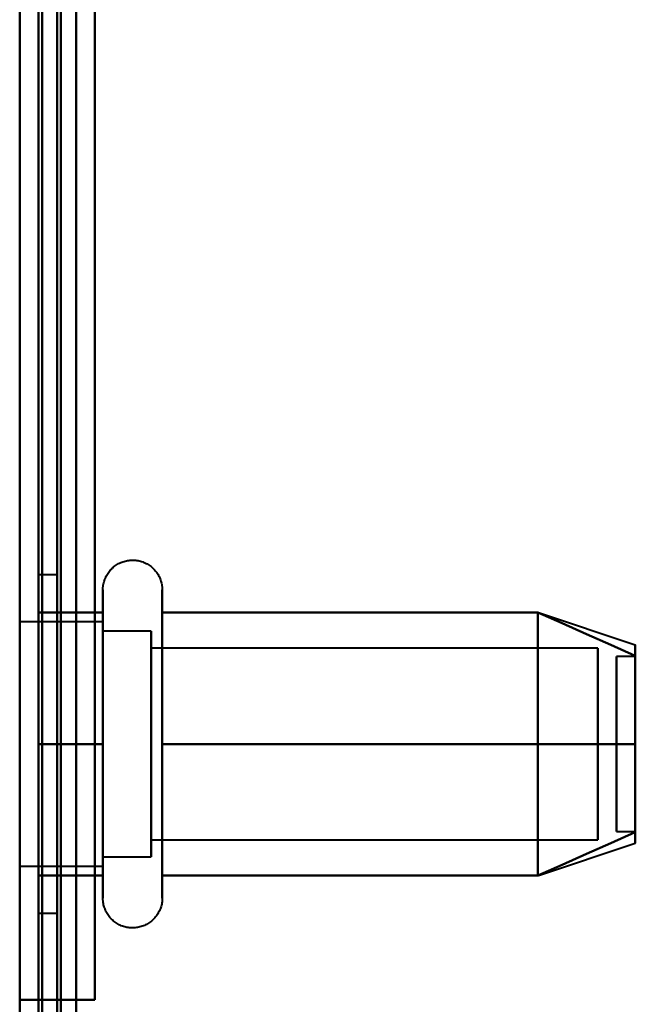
# Model space of a CAD drawing. Header units: millimetres. Extents: x -1087 to 1688, y -120 to 1171.
# Tile 13 of 90: x -690 to -674, y 258 to 284. Entities that reach past the tile are written whole.
import ezdxf

# ---------------------------------------------------------------- set-up
doc = ezdxf.new("R2010")
doc.units = ezdxf.units.MM
doc.layers.add('A-GENM', color=13, linetype='Continuous', lineweight=40)
doc.layers.add('G-IMPT', color=8, linetype='Continuous', lineweight=40)

# ---------------------------------------------------------------- blocks, each defined once
blk = doc.blocks.new('Souche connecteur circulaire R23 - Souche connecteur circulaire R23-769066-Arrière')
at = {"layer": 'A-GENM'}
blk.add_line((-690, 185.5), (-690, 363), dxfattribs=at)
blk = doc.blocks.new('NEXA 1500 CALQUES_dwg-769064-Arrière')
at = {"layer": 'G-IMPT'}
for p, q in [((-689.5, 1097.272), (-689.5, 129.472)), ((-690, 1062.772), (-690, 128.972)), ((-689.5, 184.872), (-689.5, 363.372)), ((-689.5, 363.372), (-689.5, 184.872)), ((-689, 269.372), (-689.5, 269.372)), ((-689.5, 260.372), (-689.5, 269.372)), ((-689.5, 260.372), (-689.5, 269.372)), ((-689.5, 269.372), (-689.5, 264.872)), ((-689, 264.872), (-689, 269.372)), ((-689, 269.372), (-689, 264.872)), ((-687.785, 264.872), (-687.785, 268.972)), ((-687.785, 264.872), (-687.785, 268.972)), ((-687.785, 261.322), (-687.785, 268.972)), ((-686.204, 268.972), (-686.204, 264.872)), ((-686.204, 268.972), (-686.204, 264.872)), ((-686.204, 268.972), (-686.204, 261.322)), ((-687.785, 262.822), (-687.785, 268.423)), ((-686.204, 268.423), (-686.204, 262.822)), ((-676.189, 268.367), (-673.611, 267.508)), ((-676.189, 268.367), (-673.611, 267.508)), ((-687.785, 268.122), (-690, 268.122)), ((-687.785, 268.122), (-690, 268.122)), ((-687.785, 262.058), (-687.785, 268.122)), ((-687.785, 268.122), (-687.785, 263.247)), ((-687.785, 268.122), (-687.785, 261.622)), ((-687.785, 268.122), (-687.785, 261.622)), ((-687.785, 264.872), (-687.785, 268.122)), ((-687.785, 264.872), (-687.785, 268.122)), ((-686.5, 267.872), (-687.785, 267.872)), ((-686.5, 267.872), (-687.785, 267.872)), ((-687.785, 263.372), (-687.785, 267.872)), ((-687.785, 267.872), (-687.785, 263.372)), ((-687.785, 267.872), (-687.785, 261.872)), ((-687.785, 267.872), (-687.785, 261.872)), ((-687.785, 261.872), (-687.785, 267.872)), ((-687.785, 261.872), (-687.785, 267.872)), ((-687.785, 263.247), (-687.785, 267.687)), ((-686.5, 266.372), (-686.5, 267.872)), ((-686.5, 267.872), (-686.5, 262.274)), ((-686.5, 267.872), (-686.5, 264.872)), ((-686.5, 261.872), (-686.5, 267.872)), ((-686.5, 264.872), (-686.5, 267.872)), ((-686.5, 263.372), (-686.5, 267.47)), ((-686.5, 267.47), (-686.5, 261.872)), ((-674.611, 267.421), (-686.5, 267.421)), ((-674.611, 267.421), (-686.5, 267.421)), ((-686.5, 262.665), (-686.5, 267.421)), ((-686.5, 267.421), (-686.5, 262.665)), ((-686.5, 267.421), (-686.5, 264.872)), ((-686.5, 264.872), (-686.5, 267.421)), ((-674.611, 262.665), (-674.611, 267.421)), ((-674.611, 267.421), (-674.611, 262.665)), ((-674.611, 267.421), (-674.611, 264.872)), ((-674.611, 264.872), (-674.611, 267.421)), ((-673.611, 267.202), (-674.111, 267.202)), ((-673.611, 267.202), (-674.111, 267.202)), ((-674.111, 263.512), (-674.111, 267.202)), ((-674.111, 267.202), (-674.111, 263.512)), ((-674.111, 263.914), (-674.111, 267.202)), ((-674.111, 267.202), (-674.111, 263.914)), ((-673.611, 263.512), (-673.611, 267.202)), ((-673.611, 267.202), (-673.611, 263.512)), ((-673.611, 263.914), (-673.611, 267.202)), ((-673.611, 267.202), (-673.611, 263.914)), ((-686.5, 262.324), (-686.5, 267.079)), ((-686.5, 267.079), (-686.5, 262.324)), ((-674.611, 262.324), (-674.611, 267.079)), ((-674.611, 267.079), (-674.611, 262.324)), ((-687.785, 266.497), (-687.785, 261.622)), ((-687.785, 261.872), (-687.785, 266.372)), ((-687.785, 266.372), (-687.785, 261.872)), ((-686.5, 261.872), (-686.5, 266.372)), ((-674.111, 262.542), (-674.111, 266.233)), ((-674.111, 266.233), (-674.111, 262.542)), ((-673.611, 262.542), (-673.611, 266.233)), ((-673.611, 266.233), (-673.611, 262.542)), ((-674.111, 262.542), (-674.111, 265.831)), ((-674.111, 265.831), (-674.111, 262.542)), ((-673.611, 262.542), (-673.611, 265.831)), ((-673.611, 265.831), (-673.611, 262.542)), ((-689.5, 264.872), (-689.5, 260.372)), ((-689.5, 264.872), (-689.5, 260.372)), ((-689, 260.372), (-689, 264.872)), ((-689, 264.872), (-689, 260.372)), ((-687.785, 260.772), (-687.785, 264.872)), ((-687.785, 261.622), (-687.785, 264.872)), ((-686.5, 264.872), (-686.5, 262.324)), ((-686.5, 264.872), (-686.5, 261.872)), ((-686.5, 262.324), (-686.5, 264.872)), ((-686.5, 261.872), (-686.5, 264.872)), ((-686.204, 264.872), (-686.204, 260.772)), ((-674.611, 264.872), (-674.611, 262.324)), ((-674.611, 262.324), (-674.611, 264.872)), ((-687.785, 261.622), (-687.785, 263.247)), ((-687.785, 260.772), (-687.785, 262.822)), ((-686.204, 262.822), (-686.204, 260.772)), ((-674.111, 262.542), (-673.611, 262.542)), ((-674.111, 262.542), (-673.611, 262.542)), ((-686.5, 262.324), (-674.611, 262.324)), ((-686.5, 262.324), (-674.611, 262.324)), ((-676.189, 261.377), (-673.611, 262.237)), ((-676.189, 261.377), (-673.611, 262.237)), ((-687.785, 261.872), (-686.5, 261.872)), ((-687.785, 261.872), (-686.5, 261.872)), ((-690, 261.622), (-687.785, 261.622)), ((-690, 261.622), (-687.785, 261.622)), ((-690, 258.072), (-690, 261.372)), ((-689.5, 260.372), (-689, 260.372)), ((-689.4, 258.072), (-690, 258.072)), ((-690, 258.072), (-689.4, 258.072))]:
    blk.add_line(p, q, dxfattribs=at)
at = {"layer": 'G-IMPT', "flags": 128}
for points in [[(-690, 1097.772), (-690, 855.572), (-690, 613.372), (-690, 371.172), (-690, 128.972)], [(-689.5, 128.972), (-689.5, 371.172), (-689.5, 613.372), (-689.5, 855.572), (-689.5, 1097.772)], [(-689.4, 1097.772), (-689.4, 855.572), (-689.4, 613.372), (-689.4, 371.172), (-689.4, 128.972)], [(-689.4, 128.972), (-689.4, 371.172), (-689.4, 613.372), (-689.4, 855.572), (-689.4, 1097.772)], [(-689.4, 1097.772), (-689.4, 855.572), (-689.4, 613.372), (-689.4, 371.172), (-689.4, 128.972)], [(-689.5, 1097.272), (-689.5, 855.322), (-689.5, 613.372), (-689.5, 371.422), (-689.5, 129.472)], [(-689.5, 129.472), (-689.5, 371.422), (-689.5, 613.372), (-689.5, 855.322), (-689.5, 1097.272)], [(-689.5, 1097.272), (-689.5, 855.322), (-689.5, 613.372), (-689.5, 371.422), (-689.5, 129.472)], [(-689.5, 129.472), (-689.5, 371.422), (-689.5, 613.372), (-689.5, 855.322), (-689.5, 1097.272)], [(-689.5, 1097.272), (-689.5, 855.322), (-689.5, 613.372), (-689.5, 371.422), (-689.5, 129.472)], [(-689.5, 129.472), (-689.5, 371.422), (-689.5, 613.372), (-689.5, 855.322), (-689.5, 1097.272)], [(-689, 1097.272), (-689, 855.322), (-689, 613.372), (-689, 371.422), (-689, 129.472)], [(-689, 129.472), (-689, 371.422), (-689, 613.372), (-689, 855.322), (-689, 1097.272)], [(-689, 1097.272), (-689, 855.322), (-689, 613.372), (-689, 371.422), (-689, 129.472)], [(-688.9, 129.472), (-688.9, 371.422), (-688.9, 613.372), (-688.9, 855.322), (-688.9, 1097.272)], [(-688.9, 1097.272), (-688.9, 855.322), (-688.9, 613.372), (-688.9, 371.422), (-688.9, 129.472)], [(-688.9, 129.472), (-688.9, 371.422), (-688.9, 613.372), (-688.9, 855.322), (-688.9, 1097.272)], [(-690, 1062.772), (-690, 829.322), (-690, 595.872), (-690, 362.422), (-690, 128.972)], [(-689.5, 1062.772), (-689.5, 829.322), (-689.5, 595.872), (-689.5, 362.422), (-689.5, 128.972)], [(-689.4, 1062.772), (-689.4, 829.322), (-689.4, 595.872), (-689.4, 362.422), (-689.4, 128.972)], [(-689.4, 128.972), (-689.4, 362.422), (-689.4, 595.872), (-689.4, 829.322), (-689.4, 1062.772)], [(-689.4, 128.972), (-689.4, 362.422), (-689.4, 595.872), (-689.4, 829.322), (-689.4, 1062.772)], [(-688.5, 129.472), (-688.5, 362.672), (-688.5, 595.872), (-688.5, 829.072), (-688.5, 1062.272)], [(-688.5, 1062.272), (-688.5, 829.072), (-688.5, 595.872), (-688.5, 362.672), (-688.5, 129.472)], [(-688.5, 129.472), (-688.5, 362.672), (-688.5, 595.872), (-688.5, 829.072), (-688.5, 1062.272)], [(-688.5, 1062.272), (-688.5, 829.072), (-688.5, 595.872), (-688.5, 362.672), (-688.5, 129.472)], [(-689.5, 230.872), (-689.5, 260.872), (-689.5, 290.872), (-689.5, 320.872), (-689.5, 350.872)], [(-689.5, 350.872), (-689.5, 320.872), (-689.5, 290.872), (-689.5, 260.872), (-689.5, 230.872)], [(-689.5, 230.872), (-689.5, 260.872), (-689.5, 290.872), (-689.5, 320.872), (-689.5, 350.872)], [(-689.5, 350.872), (-689.5, 320.872), (-689.5, 290.872), (-689.5, 260.872), (-689.5, 230.872)], [(-688.5, 350.872), (-688.5, 320.872), (-688.5, 290.872), (-688.5, 260.872), (-688.5, 230.872)], [(-688.5, 230.872), (-688.5, 260.872), (-688.5, 290.872), (-688.5, 320.872), (-688.5, 350.872)], [(-688.5, 350.872), (-688.5, 320.872), (-688.5, 290.872), (-688.5, 260.872), (-688.5, 230.872)], [(-688.5, 230.872), (-688.5, 260.872), (-688.5, 290.872), (-688.5, 320.872), (-688.5, 350.872)], [(-689.5, 323.672), (-689.5, 307.272), (-689.5, 290.872), (-689.5, 274.472), (-689.5, 258.072)], [(-689.5, 258.072), (-689.5, 274.472), (-689.5, 290.872), (-689.5, 307.272), (-689.5, 323.672)], [(-688, 323.672), (-688, 307.272), (-688, 290.872), (-688, 274.472), (-688, 258.072)], [(-688, 323.672), (-688, 307.272), (-688, 290.872), (-688, 274.472), (-688, 258.072)], [(-688, 323.672), (-688, 307.272), (-688, 290.872), (-688, 274.472), (-688, 258.072)], [(-688, 258.072), (-688, 274.472), (-688, 290.872), (-688, 307.272), (-688, 323.672)], [(-688, 258.072), (-688, 274.472), (-688, 290.872), (-688, 307.272), (-688, 323.672)], [(-688, 258.072), (-688, 274.472), (-688, 290.872), (-688, 307.272), (-688, 323.672)], [(-690, 261.372), (-690, 276.122), (-690, 290.872), (-690, 305.622), (-690, 320.372)], [(-690, 310.072), (-690, 300.472), (-690, 290.872), (-690, 281.272), (-690, 271.672)], [(-690, 271.672), (-690, 281.272), (-690, 290.872), (-690, 300.472), (-690, 310.072)], [(-687.785, 268.972), (-687.785, 269.004), (-687.783, 269.035), (-687.779, 269.067), (-687.775, 269.098), (-687.769, 269.129), (-687.762, 269.16), (-687.754, 269.191), (-687.745, 269.221), (-687.734, 269.251), (-687.723, 269.28), (-687.71, 269.309), (-687.696, 269.337), (-687.681, 269.365), (-687.664, 269.392), (-687.647, 269.419), (-687.629, 269.444), (-687.609, 269.469), (-687.589, 269.493), (-687.568, 269.517), (-687.545, 269.539), (-687.522, 269.561), (-687.498, 269.582), (-687.474, 269.601), (-687.448, 269.62), (-687.422, 269.637), (-687.395, 269.654), (-687.367, 269.669), (-687.339, 269.684), (-687.31, 269.697), (-687.281, 269.709), (-687.251, 269.72), (-687.221, 269.73), (-687.191, 269.738), (-687.16, 269.745), (-687.129, 269.751), (-687.098, 269.756), (-687.066, 269.759), (-687.035, 269.762), (-687.003, 269.763), (-686.972, 269.762), (-686.94, 269.761), (-686.909, 269.758), (-686.877, 269.754), (-686.846, 269.749), (-686.815, 269.742), (-686.784, 269.734), (-686.754, 269.725), (-686.724, 269.715), (-686.695, 269.704), (-686.666, 269.691), (-686.637, 269.677), (-686.609, 269.662), (-686.582, 269.646), (-686.555, 269.629), (-686.53, 269.611), (-686.504, 269.592), (-686.48, 269.572), (-686.456, 269.551), (-686.434, 269.529), (-686.412, 269.506), (-686.391, 269.482), (-686.371, 269.458), (-686.352, 269.433), (-686.334, 269.407), (-686.317, 269.38), (-686.302, 269.352), (-686.287, 269.324), (-686.273, 269.296), (-686.261, 269.267), (-686.25, 269.237), (-686.24, 269.207), (-686.231, 269.177), (-686.224, 269.146), (-686.217, 269.115), (-686.212, 269.084), (-686.208, 269.052), (-686.206, 269.021), (-686.204, 268.989), (-686.204, 268.972)], [(-687.785, 268.972), (-687.785, 269.004), (-687.783, 269.035), (-687.779, 269.067), (-687.775, 269.098), (-687.769, 269.129), (-687.762, 269.16), (-687.754, 269.191), (-687.745, 269.221), (-687.734, 269.251), (-687.723, 269.28), (-687.71, 269.309), (-687.696, 269.337), (-687.681, 269.365), (-687.664, 269.392), (-687.647, 269.419), (-687.629, 269.444), (-687.609, 269.469), (-687.589, 269.493), (-687.568, 269.517), (-687.545, 269.539), (-687.522, 269.561), (-687.498, 269.582), (-687.474, 269.601), (-687.448, 269.62), (-687.422, 269.637), (-687.395, 269.654), (-687.367, 269.669), (-687.339, 269.684), (-687.31, 269.697), (-687.281, 269.709), (-687.251, 269.72), (-687.221, 269.73), (-687.191, 269.738), (-687.16, 269.745), (-687.129, 269.751), (-687.098, 269.756), (-687.066, 269.759), (-687.035, 269.762), (-687.003, 269.763), (-686.972, 269.762), (-686.94, 269.761), (-686.909, 269.758), (-686.877, 269.754), (-686.846, 269.749), (-686.815, 269.742), (-686.784, 269.734), (-686.754, 269.725), (-686.724, 269.715), (-686.695, 269.704), (-686.666, 269.691), (-686.637, 269.677), (-686.609, 269.662), (-686.582, 269.646), (-686.555, 269.629), (-686.53, 269.611), (-686.504, 269.592), (-686.48, 269.572), (-686.456, 269.551), (-686.434, 269.529), (-686.412, 269.506), (-686.391, 269.482), (-686.371, 269.458), (-686.352, 269.433), (-686.334, 269.407), (-686.317, 269.38), (-686.302, 269.352), (-686.287, 269.324), (-686.273, 269.296), (-686.261, 269.267), (-686.25, 269.237), (-686.24, 269.207), (-686.231, 269.177), (-686.224, 269.146), (-686.217, 269.115), (-686.212, 269.084), (-686.208, 269.052), (-686.206, 269.021), (-686.204, 268.989), (-686.204, 268.972)], [(-687.785, 268.972), (-687.785, 268.969), (-687.785, 268.959), (-687.785, 268.943), (-687.785, 268.92), (-687.785, 268.891), (-687.785, 268.855), (-687.785, 268.813), (-687.785, 268.764), (-687.785, 268.709), (-687.785, 268.649), (-687.785, 268.582), (-687.785, 268.509), (-687.785, 268.43), (-687.785, 268.346), (-687.785, 268.256), (-687.785, 268.161), (-687.785, 268.06), (-687.785, 267.955), (-687.785, 267.844), (-687.785, 267.729), (-687.785, 267.609), (-687.785, 267.485), (-687.785, 267.356), (-687.785, 267.224), (-687.785, 267.088), (-687.785, 266.948), (-687.785, 266.805), (-687.785, 266.659), (-687.785, 266.51), (-687.785, 266.358), (-687.785, 266.204), (-687.785, 266.048), (-687.785, 265.89), (-687.785, 265.73), (-687.785, 265.569), (-687.785, 265.407), (-687.785, 265.244), (-687.785, 265.08), (-687.785, 264.917), (-687.785, 264.872)], [(-687.785, 264.872), (-687.785, 265.036), (-687.785, 265.2), (-687.785, 265.363), (-687.785, 265.526), (-687.785, 265.687), (-687.785, 265.847), (-687.785, 266.005), (-687.785, 266.162), (-687.785, 266.317), (-687.785, 266.469), (-687.785, 266.619), (-687.785, 266.766), (-687.785, 266.91), (-687.785, 267.05), (-687.785, 267.187), (-687.785, 267.321), (-687.785, 267.45), (-687.785, 267.576), (-687.785, 267.697), (-687.785, 267.813), (-687.785, 267.925), (-687.785, 268.032), (-687.785, 268.134), (-687.785, 268.231), (-687.785, 268.322), (-687.785, 268.408), (-687.785, 268.488), (-687.785, 268.563), (-687.785, 268.631), (-687.785, 268.694), (-687.785, 268.75), (-687.785, 268.8), (-687.785, 268.844), (-687.785, 268.882), (-687.785, 268.913), (-687.785, 268.937), (-687.785, 268.955), (-687.785, 268.967), (-687.785, 268.972)], [(-687.785, 268.972), (-687.785, 268.969), (-687.785, 268.959), (-687.785, 268.943), (-687.785, 268.92), (-687.785, 268.891), (-687.785, 268.855), (-687.785, 268.813), (-687.785, 268.764), (-687.785, 268.709), (-687.785, 268.649), (-687.785, 268.582), (-687.785, 268.509), (-687.785, 268.43), (-687.785, 268.423)], [(-687.785, 261.322), (-687.785, 261.406), (-687.785, 261.497), (-687.785, 261.593), (-687.785, 261.694), (-687.785, 261.8), (-687.785, 261.911), (-687.785, 262.026), (-687.785, 262.147), (-687.785, 262.271), (-687.785, 262.4), (-687.785, 262.533), (-687.785, 262.669), (-687.785, 262.81), (-687.785, 262.953), (-687.785, 263.099), (-687.785, 263.249), (-687.785, 263.4), (-687.785, 263.555), (-687.785, 263.711), (-687.785, 263.869), (-687.785, 264.029), (-687.785, 264.19), (-687.785, 264.352), (-687.785, 264.515), (-687.785, 264.679), (-687.785, 264.843), (-687.785, 265.007), (-687.785, 265.171), (-687.785, 265.334), (-687.785, 265.496), (-687.785, 265.658), (-687.785, 265.818), (-687.785, 265.977), (-687.785, 266.134), (-687.785, 266.289), (-687.785, 266.442), (-687.785, 266.592), (-687.785, 266.739), (-687.785, 266.884), (-687.785, 267.025), (-687.785, 267.163), (-687.785, 267.297), (-687.785, 267.427), (-687.785, 267.554), (-687.785, 267.675), (-687.785, 267.793), (-687.785, 267.906), (-687.785, 268.013), (-687.785, 268.116), (-687.785, 268.214), (-687.785, 268.306), (-687.785, 268.393), (-687.785, 268.474), (-687.785, 268.55), (-687.785, 268.619), (-687.785, 268.683), (-687.785, 268.74), (-687.785, 268.792), (-687.785, 268.837), (-687.785, 268.875), (-687.785, 268.908), (-687.785, 268.933), (-687.785, 268.953), (-687.785, 268.965), (-687.785, 268.972), (-687.785, 268.972)], [(-686.204, 268.972), (-686.204, 268.969), (-686.204, 268.959), (-686.204, 268.943), (-686.204, 268.92), (-686.204, 268.891), (-686.204, 268.855), (-686.204, 268.813), (-686.204, 268.764), (-686.204, 268.709), (-686.204, 268.649), (-686.204, 268.582), (-686.204, 268.509), (-686.204, 268.43), (-686.204, 268.346), (-686.204, 268.256), (-686.204, 268.161), (-686.204, 268.06), (-686.204, 267.955), (-686.204, 267.844), (-686.204, 267.729), (-686.204, 267.609), (-686.204, 267.485), (-686.204, 267.356), (-686.204, 267.224), (-686.204, 267.088), (-686.204, 266.948), (-686.204, 266.805), (-686.204, 266.659), (-686.204, 266.51), (-686.204, 266.358), (-686.204, 266.204), (-686.204, 266.048), (-686.204, 265.89), (-686.204, 265.73), (-686.204, 265.569), (-686.204, 265.407), (-686.204, 265.244), (-686.204, 265.08), (-686.204, 264.917), (-686.204, 264.872)], [(-686.204, 264.872), (-686.204, 265.036), (-686.204, 265.2), (-686.204, 265.363), (-686.204, 265.526), (-686.204, 265.687), (-686.204, 265.847), (-686.204, 266.005), (-686.204, 266.162), (-686.204, 266.317), (-686.204, 266.469), (-686.204, 266.619), (-686.204, 266.766), (-686.204, 266.91), (-686.204, 267.05), (-686.204, 267.187), (-686.204, 267.321), (-686.204, 267.45), (-686.204, 267.576), (-686.204, 267.697), (-686.204, 267.813), (-686.204, 267.925), (-686.204, 268.032), (-686.204, 268.134), (-686.204, 268.231), (-686.204, 268.322), (-686.204, 268.408), (-686.204, 268.488), (-686.204, 268.563), (-686.204, 268.631), (-686.204, 268.694), (-686.204, 268.75), (-686.204, 268.8), (-686.204, 268.844), (-686.204, 268.882), (-686.204, 268.913), (-686.204, 268.937), (-686.204, 268.955), (-686.204, 268.967), (-686.204, 268.972)], [(-686.204, 268.972), (-686.204, 268.969), (-686.204, 268.959), (-686.204, 268.943), (-686.204, 268.92), (-686.204, 268.891), (-686.204, 268.855), (-686.204, 268.813), (-686.204, 268.764), (-686.204, 268.709), (-686.204, 268.649), (-686.204, 268.582), (-686.204, 268.509), (-686.204, 268.43), (-686.204, 268.346), (-686.204, 268.256), (-686.204, 268.161), (-686.204, 268.06), (-686.204, 267.955), (-686.204, 267.844), (-686.204, 267.729), (-686.204, 267.609), (-686.204, 267.485), (-686.204, 267.356), (-686.204, 267.224), (-686.204, 267.088), (-686.204, 266.948), (-686.204, 266.805), (-686.204, 266.659), (-686.204, 266.51), (-686.204, 266.358), (-686.204, 266.204), (-686.204, 266.048), (-686.204, 265.89), (-686.204, 265.73), (-686.204, 265.569), (-686.204, 265.407), (-686.204, 265.244), (-686.204, 265.08), (-686.204, 264.917), (-686.204, 264.753), (-686.204, 264.589), (-686.204, 264.425), (-686.204, 264.263), (-686.204, 264.101), (-686.204, 263.941), (-686.204, 263.782), (-686.204, 263.625), (-686.204, 263.469), (-686.204, 263.317), (-686.204, 263.166), (-686.204, 263.018), (-686.204, 262.874), (-686.204, 262.732), (-686.204, 262.594), (-686.204, 262.459), (-686.204, 262.329), (-686.204, 262.202), (-686.204, 262.08), (-686.204, 261.962), (-686.204, 261.849), (-686.204, 261.741), (-686.204, 261.637), (-686.204, 261.539), (-686.204, 261.446), (-686.204, 261.359), (-686.204, 261.322)], [(-686.204, 268.423), (-686.204, 268.502), (-686.204, 268.575), (-686.204, 268.643), (-686.204, 268.704), (-686.204, 268.76), (-686.204, 268.809), (-686.204, 268.851), (-686.204, 268.888), (-686.204, 268.918), (-686.204, 268.941), (-686.204, 268.958), (-686.204, 268.968), (-686.204, 268.972)], [(-687.785, 268.423), (-687.785, 268.338), (-687.785, 268.248), (-687.785, 268.152), (-687.785, 268.051), (-687.785, 267.945), (-687.785, 267.834), (-687.785, 267.718), (-687.785, 267.598), (-687.785, 267.473), (-687.785, 267.344), (-687.785, 267.212), (-687.785, 267.075), (-687.785, 266.935), (-687.785, 266.792), (-687.785, 266.645), (-687.785, 266.496), (-687.785, 266.344), (-687.785, 266.19), (-687.785, 266.034), (-687.785, 265.876), (-687.785, 265.716), (-687.785, 265.555), (-687.785, 265.392), (-687.785, 265.229), (-687.785, 265.066), (-687.785, 264.902), (-687.785, 264.738), (-687.785, 264.574), (-687.785, 264.411), (-687.785, 264.248), (-687.785, 264.087), (-687.785, 263.926), (-687.785, 263.768), (-687.785, 263.611), (-687.785, 263.456), (-687.785, 263.303), (-687.785, 263.153), (-687.785, 263.005), (-687.785, 262.861), (-687.785, 262.719), (-687.785, 262.582), (-687.785, 262.448), (-687.785, 262.317), (-687.785, 262.191), (-687.785, 262.069), (-687.785, 261.952), (-687.785, 261.839), (-687.785, 261.731), (-687.785, 261.628), (-687.785, 261.531), (-687.785, 261.438), (-687.785, 261.351), (-687.785, 261.27), (-687.785, 261.195), (-687.785, 261.125), (-687.785, 261.062), (-687.785, 261.004), (-687.785, 260.953), (-687.785, 260.908), (-687.785, 260.869), (-687.785, 260.837), (-687.785, 260.811), (-687.785, 260.792), (-687.785, 260.779), (-687.785, 260.773), (-687.785, 260.772)], [(-686.204, 260.772), (-686.204, 260.776), (-686.204, 260.785), (-686.204, 260.802), (-686.204, 260.825), (-686.204, 260.854), (-686.204, 260.89), (-686.204, 260.932), (-686.204, 260.98), (-686.204, 261.035), (-686.204, 261.096), (-686.204, 261.163), (-686.204, 261.236), (-686.204, 261.314), (-686.204, 261.399), (-686.204, 261.488), (-686.204, 261.584), (-686.204, 261.684), (-686.204, 261.79), (-686.204, 261.9), (-686.204, 262.016), (-686.204, 262.136), (-686.204, 262.26), (-686.204, 262.388), (-686.204, 262.521), (-686.204, 262.657), (-686.204, 262.797), (-686.204, 262.94), (-686.204, 263.086), (-686.204, 263.235), (-686.204, 263.387), (-686.204, 263.541), (-686.204, 263.697), (-686.204, 263.855), (-686.204, 264.014), (-686.204, 264.175), (-686.204, 264.338), (-686.204, 264.501), (-686.204, 264.664), (-686.204, 264.828), (-686.204, 264.992), (-686.204, 265.156), (-686.204, 265.319), (-686.204, 265.482), (-686.204, 265.643), (-686.204, 265.804), (-686.204, 265.963), (-686.204, 266.12), (-686.204, 266.275), (-686.204, 266.428), (-686.204, 266.579), (-686.204, 266.726), (-686.204, 266.871), (-686.204, 267.013), (-686.204, 267.151), (-686.204, 267.285), (-686.204, 267.416), (-686.204, 267.542), (-686.204, 267.665), (-686.204, 267.782), (-686.204, 267.896), (-686.204, 268.004), (-686.204, 268.107), (-686.204, 268.205), (-686.204, 268.298), (-686.204, 268.386), (-686.204, 268.423)], [(-689.5, 264.872), (-689.5, 265.747), (-689.5, 266.622), (-689.5, 267.497), (-689.5, 268.372)], [(-689.5, 268.372), (-689.071, 268.372), (-688.643, 268.372), (-688.214, 268.372), (-687.785, 268.372)], [(-689.5, 268.372), (-689.071, 268.372), (-688.643, 268.372), (-688.214, 268.372), (-687.785, 268.372)], [(-687.785, 268.372), (-688.214, 268.372), (-688.643, 268.372), (-689.071, 268.372), (-689.5, 268.372)], [(-689.5, 268.372), (-689.5, 267.497), (-689.5, 266.622), (-689.5, 265.747), (-689.5, 264.872)], [(-687.785, 268.372), (-688.214, 268.372), (-688.643, 268.372), (-689.071, 268.372), (-689.5, 268.372)], [(-689.5, 264.872), (-689.5, 265.747), (-689.5, 266.622), (-689.5, 267.497), (-689.5, 268.372)], [(-689.5, 268.372), (-689.5, 267.497), (-689.5, 266.622), (-689.5, 265.747), (-689.5, 264.872)], [(-688.5, 264.872), (-688.5, 265.747), (-688.5, 266.622), (-688.5, 267.497), (-688.5, 268.372)], [(-688.5, 268.372), (-688.321, 268.372), (-688.143, 268.372), (-687.964, 268.372), (-687.785, 268.372)], [(-688.5, 268.372), (-688.321, 268.372), (-688.143, 268.372), (-687.964, 268.372), (-687.785, 268.372)], [(-687.785, 268.372), (-687.964, 268.372), (-688.143, 268.372), (-688.321, 268.372), (-688.5, 268.372)], [(-688.5, 268.372), (-688.5, 267.497), (-688.5, 266.622), (-688.5, 265.747), (-688.5, 264.872)], [(-687.785, 268.372), (-687.964, 268.372), (-688.143, 268.372), (-688.321, 268.372), (-688.5, 268.372)], [(-688.5, 264.872), (-688.5, 265.747), (-688.5, 266.622), (-688.5, 267.497), (-688.5, 268.372)], [(-688.5, 268.372), (-688.5, 267.497), (-688.5, 266.622), (-688.5, 265.747), (-688.5, 264.872)], [(-687.785, 268.372), (-687.785, 267.497), (-687.785, 266.622), (-687.785, 265.747), (-687.785, 264.872)], [(-687.785, 264.872), (-687.785, 265.747), (-687.785, 266.622), (-687.785, 267.497), (-687.785, 268.372)], [(-687.785, 268.372), (-687.785, 267.497), (-687.785, 266.622), (-687.785, 265.747), (-687.785, 264.872)], [(-687.785, 264.872), (-687.785, 265.747), (-687.785, 266.622), (-687.785, 267.497), (-687.785, 268.372)], [(-686.204, 264.872), (-686.204, 265.747), (-686.204, 266.622), (-686.204, 267.497), (-686.204, 268.372)], [(-686.204, 268.372), (-683.704, 268.372), (-681.204, 268.372), (-678.704, 268.372), (-676.204, 268.372)], [(-676.204, 268.372), (-678.704, 268.372), (-681.204, 268.372), (-683.704, 268.372), (-686.204, 268.372)], [(-686.204, 268.372), (-683.704, 268.372), (-681.204, 268.372), (-678.704, 268.372), (-676.204, 268.372)], [(-676.204, 268.372), (-678.704, 268.372), (-681.204, 268.372), (-683.704, 268.372), (-686.204, 268.372)], [(-686.204, 268.372), (-686.204, 267.497), (-686.204, 266.622), (-686.204, 265.747), (-686.204, 264.872)], [(-676.204, 268.372), (-678.704, 268.372), (-681.204, 268.372), (-683.704, 268.372), (-686.204, 268.372)], [(-686.204, 268.372), (-683.704, 268.372), (-681.204, 268.372), (-678.704, 268.372), (-676.204, 268.372)], [(-676.204, 268.372), (-678.704, 268.372), (-681.204, 268.372), (-683.704, 268.372), (-686.204, 268.372)], [(-686.204, 268.372), (-686.204, 267.497), (-686.204, 266.622), (-686.204, 265.747), (-686.204, 264.872)], [(-686.204, 264.872), (-686.204, 265.747), (-686.204, 266.622), (-686.204, 267.497), (-686.204, 268.372)], [(-686.204, 268.372), (-683.704, 268.372), (-681.204, 268.372), (-678.704, 268.372), (-676.204, 268.372)], [(-676.204, 264.872), (-676.204, 265.747), (-676.204, 266.622), (-676.204, 267.497), (-676.204, 268.372)], [(-676.204, 268.372), (-675.556, 268.084), (-674.908, 267.795), (-674.259, 267.507), (-673.611, 267.218)], [(-673.611, 267.218), (-674.259, 267.507), (-674.908, 267.795), (-675.556, 268.084), (-676.204, 268.372)], [(-676.204, 268.372), (-675.556, 268.084), (-674.908, 267.795), (-674.259, 267.507), (-673.611, 267.218)], [(-673.611, 267.218), (-674.259, 267.507), (-674.908, 267.795), (-675.556, 268.084), (-676.204, 268.372)], [(-676.204, 268.372), (-676.204, 267.497), (-676.204, 266.622), (-676.204, 265.747), (-676.204, 264.872)], [(-676.204, 268.372), (-676.204, 267.497), (-676.204, 266.622), (-676.204, 265.747), (-676.204, 264.872)], [(-676.204, 264.872), (-676.204, 265.747), (-676.204, 266.622), (-676.204, 267.497), (-676.204, 268.372)], [(-673.611, 267.218), (-674.259, 267.507), (-674.908, 267.795), (-675.556, 268.084), (-676.204, 268.372)], [(-676.204, 268.372), (-675.556, 268.084), (-674.908, 267.795), (-674.259, 267.507), (-673.611, 267.218)], [(-673.611, 267.218), (-674.259, 267.507), (-674.908, 267.795), (-675.556, 268.084), (-676.204, 268.372)], [(-676.204, 268.372), (-676.204, 267.497), (-676.204, 266.622), (-676.204, 265.747), (-676.204, 264.872)], [(-676.204, 264.872), (-676.204, 265.747), (-676.204, 266.622), (-676.204, 267.497), (-676.204, 268.372)], [(-676.204, 268.372), (-675.556, 268.084), (-674.908, 267.795), (-674.259, 267.507), (-673.611, 267.218)], [(-676.204, 264.872), (-676.204, 265.747), (-676.204, 266.622), (-676.204, 267.497), (-676.204, 268.372)], [(-676.204, 268.372), (-676.204, 267.497), (-676.204, 266.622), (-676.204, 265.747), (-676.204, 264.872)], [(-687.785, 264.872), (-688.214, 264.872), (-688.643, 264.872), (-689.071, 264.872), (-689.5, 264.872)], [(-689.5, 264.872), (-689.071, 264.872), (-688.643, 264.872), (-688.214, 264.872), (-687.785, 264.872)], [(-689.5, 264.872), (-689.5, 263.997), (-689.5, 263.122), (-689.5, 262.247), (-689.5, 261.372)], [(-687.785, 264.872), (-688.214, 264.872), (-688.643, 264.872), (-689.071, 264.872), (-689.5, 264.872)], [(-689.5, 261.372), (-689.5, 262.247), (-689.5, 263.122), (-689.5, 263.997), (-689.5, 264.872)], [(-689.5, 264.872), (-689.071, 264.872), (-688.643, 264.872), (-688.214, 264.872), (-687.785, 264.872)], [(-689.5, 264.872), (-689.5, 263.997), (-689.5, 263.122), (-689.5, 262.247), (-689.5, 261.372)], [(-689.5, 261.372), (-689.5, 262.247), (-689.5, 263.122), (-689.5, 263.997), (-689.5, 264.872)], [(-687.785, 264.872), (-687.964, 264.872), (-688.143, 264.872), (-688.321, 264.872), (-688.5, 264.872)], [(-688.5, 264.872), (-688.321, 264.872), (-688.143, 264.872), (-687.964, 264.872), (-687.785, 264.872)], [(-688.5, 264.872), (-688.5, 263.997), (-688.5, 263.122), (-688.5, 262.247), (-688.5, 261.372)], [(-687.785, 264.872), (-687.964, 264.872), (-688.143, 264.872), (-688.321, 264.872), (-688.5, 264.872)], [(-688.5, 261.372), (-688.5, 262.247), (-688.5, 263.122), (-688.5, 263.997), (-688.5, 264.872)], [(-688.5, 264.872), (-688.321, 264.872), (-688.143, 264.872), (-687.964, 264.872), (-687.785, 264.872)], [(-688.5, 264.872), (-688.5, 263.997), (-688.5, 263.122), (-688.5, 262.247), (-688.5, 261.372)], [(-688.5, 261.372), (-688.5, 262.247), (-688.5, 263.122), (-688.5, 263.997), (-688.5, 264.872)], [(-687.785, 260.772), (-687.785, 260.776), (-687.785, 260.785), (-687.785, 260.802), (-687.785, 260.825), (-687.785, 260.854), (-687.785, 260.89), (-687.785, 260.932), (-687.785, 260.98), (-687.785, 261.035), (-687.785, 261.096), (-687.785, 261.163), (-687.785, 261.236), (-687.785, 261.314), (-687.785, 261.399), (-687.785, 261.488), (-687.785, 261.584), (-687.785, 261.684), (-687.785, 261.79), (-687.785, 261.9), (-687.785, 262.016), (-687.785, 262.136), (-687.785, 262.26), (-687.785, 262.388), (-687.785, 262.521), (-687.785, 262.657), (-687.785, 262.797), (-687.785, 262.94), (-687.785, 263.086), (-687.785, 263.235), (-687.785, 263.387), (-687.785, 263.541), (-687.785, 263.697), (-687.785, 263.855), (-687.785, 264.014), (-687.785, 264.175), (-687.785, 264.338), (-687.785, 264.501), (-687.785, 264.664), (-687.785, 264.828), (-687.785, 264.872)], [(-687.785, 264.872), (-687.785, 264.708), (-687.785, 264.545), (-687.785, 264.381), (-687.785, 264.219), (-687.785, 264.058), (-687.785, 263.898), (-687.785, 263.739), (-687.785, 263.583), (-687.785, 263.428), (-687.785, 263.276), (-687.785, 263.126), (-687.785, 262.979), (-687.785, 262.835), (-687.785, 262.694), (-687.785, 262.557), (-687.785, 262.424), (-687.785, 262.294), (-687.785, 262.169), (-687.785, 262.048), (-687.785, 261.931), (-687.785, 261.819), (-687.785, 261.712), (-687.785, 261.61), (-687.785, 261.514), (-687.785, 261.422), (-687.785, 261.336), (-687.785, 261.256), (-687.785, 261.182), (-687.785, 261.113), (-687.785, 261.051), (-687.785, 260.995), (-687.785, 260.944), (-687.785, 260.901), (-687.785, 260.863), (-687.785, 260.832), (-687.785, 260.807), (-687.785, 260.789), (-687.785, 260.778), (-687.785, 260.773)], [(-687.785, 261.372), (-687.785, 262.247), (-687.785, 263.122), (-687.785, 263.997), (-687.785, 264.872)], [(-687.785, 264.872), (-687.785, 263.997), (-687.785, 263.122), (-687.785, 262.247), (-687.785, 261.372)], [(-687.785, 261.372), (-687.785, 262.247), (-687.785, 263.122), (-687.785, 263.997), (-687.785, 264.872)], [(-687.785, 264.872), (-687.785, 263.997), (-687.785, 263.122), (-687.785, 262.247), (-687.785, 261.372)], [(-686.204, 260.772), (-686.204, 260.776), (-686.204, 260.785), (-686.204, 260.802), (-686.204, 260.825), (-686.204, 260.854), (-686.204, 260.89), (-686.204, 260.932), (-686.204, 260.98), (-686.204, 261.035), (-686.204, 261.096), (-686.204, 261.163), (-686.204, 261.236), (-686.204, 261.314), (-686.204, 261.399), (-686.204, 261.488), (-686.204, 261.584), (-686.204, 261.684), (-686.204, 261.79), (-686.204, 261.9), (-686.204, 262.016), (-686.204, 262.136), (-686.204, 262.26), (-686.204, 262.388), (-686.204, 262.521), (-686.204, 262.657), (-686.204, 262.797), (-686.204, 262.94), (-686.204, 263.086), (-686.204, 263.235), (-686.204, 263.387), (-686.204, 263.541), (-686.204, 263.697), (-686.204, 263.855), (-686.204, 264.014), (-686.204, 264.175), (-686.204, 264.338), (-686.204, 264.501), (-686.204, 264.664), (-686.204, 264.828), (-686.204, 264.872)], [(-686.204, 264.872), (-686.204, 264.708), (-686.204, 264.545), (-686.204, 264.381), (-686.204, 264.219), (-686.204, 264.058), (-686.204, 263.898), (-686.204, 263.739), (-686.204, 263.583), (-686.204, 263.428), (-686.204, 263.276), (-686.204, 263.126), (-686.204, 262.979), (-686.204, 262.835), (-686.204, 262.694), (-686.204, 262.557), (-686.204, 262.424), (-686.204, 262.294), (-686.204, 262.169), (-686.204, 262.048), (-686.204, 261.931), (-686.204, 261.819), (-686.204, 261.712), (-686.204, 261.61), (-686.204, 261.514), (-686.204, 261.422), (-686.204, 261.336), (-686.204, 261.256), (-686.204, 261.182), (-686.204, 261.113), (-686.204, 261.051), (-686.204, 260.995), (-686.204, 260.944), (-686.204, 260.901), (-686.204, 260.863), (-686.204, 260.832), (-686.204, 260.807), (-686.204, 260.789), (-686.204, 260.778), (-686.204, 260.773)], [(-686.204, 261.372), (-686.204, 262.247), (-686.204, 263.122), (-686.204, 263.997), (-686.204, 264.872)], [(-686.204, 264.872), (-683.704, 264.872), (-681.204, 264.872), (-678.704, 264.872), (-676.204, 264.872)], [(-676.204, 264.872), (-678.704, 264.872), (-681.204, 264.872), (-683.704, 264.872), (-686.204, 264.872)], [(-686.204, 264.872), (-683.704, 264.872), (-681.204, 264.872), (-678.704, 264.872), (-676.204, 264.872)], [(-676.204, 264.872), (-678.704, 264.872), (-681.204, 264.872), (-683.704, 264.872), (-686.204, 264.872)], [(-686.204, 264.872), (-686.204, 263.997), (-686.204, 263.122), (-686.204, 262.247), (-686.204, 261.372)], [(-686.204, 264.872), (-683.704, 264.872), (-681.204, 264.872), (-678.704, 264.872), (-676.204, 264.872)], [(-676.204, 264.872), (-678.704, 264.872), (-681.204, 264.872), (-683.704, 264.872), (-686.204, 264.872)], [(-686.204, 264.872), (-686.204, 263.997), (-686.204, 263.122), (-686.204, 262.247), (-686.204, 261.372)], [(-686.204, 261.372), (-686.204, 262.247), (-686.204, 263.122), (-686.204, 263.997), (-686.204, 264.872)], [(-686.204, 264.872), (-683.704, 264.872), (-681.204, 264.872), (-678.704, 264.872), (-676.204, 264.872)], [(-676.204, 264.872), (-678.704, 264.872), (-681.204, 264.872), (-683.704, 264.872), (-686.204, 264.872)], [(-676.204, 261.372), (-676.204, 262.247), (-676.204, 263.122), (-676.204, 263.997), (-676.204, 264.872)], [(-676.204, 264.872), (-675.556, 264.872), (-674.908, 264.872), (-674.259, 264.872), (-673.611, 264.872)], [(-673.611, 264.872), (-674.259, 264.872), (-674.908, 264.872), (-675.556, 264.872), (-676.204, 264.872)], [(-676.204, 264.872), (-675.556, 264.872), (-674.908, 264.872), (-674.259, 264.872), (-673.611, 264.872)], [(-673.611, 264.872), (-674.259, 264.872), (-674.908, 264.872), (-675.556, 264.872), (-676.204, 264.872)], [(-676.204, 264.872), (-676.204, 263.997), (-676.204, 263.122), (-676.204, 262.247), (-676.204, 261.372)], [(-676.204, 264.872), (-676.204, 263.997), (-676.204, 263.122), (-676.204, 262.247), (-676.204, 261.372)], [(-676.204, 261.372), (-676.204, 262.247), (-676.204, 263.122), (-676.204, 263.997), (-676.204, 264.872)], [(-676.204, 264.872), (-675.556, 264.872), (-674.908, 264.872), (-674.259, 264.872), (-673.611, 264.872)], [(-673.611, 264.872), (-674.259, 264.872), (-674.908, 264.872), (-675.556, 264.872), (-676.204, 264.872)], [(-676.204, 264.872), (-676.204, 263.997), (-676.204, 263.122), (-676.204, 262.247), (-676.204, 261.372)], [(-676.204, 261.372), (-676.204, 262.247), (-676.204, 263.122), (-676.204, 263.997), (-676.204, 264.872)], [(-676.204, 264.872), (-675.556, 264.872), (-674.908, 264.872), (-674.259, 264.872), (-673.611, 264.872)], [(-673.611, 264.872), (-674.259, 264.872), (-674.908, 264.872), (-675.556, 264.872), (-676.204, 264.872)], [(-676.204, 261.372), (-676.204, 262.247), (-676.204, 263.122), (-676.204, 263.997), (-676.204, 264.872)], [(-676.204, 264.872), (-676.204, 263.997), (-676.204, 263.122), (-676.204, 262.247), (-676.204, 261.372)], [(-673.611, 262.526), (-674.259, 262.238), (-674.908, 261.949), (-675.556, 261.661), (-676.204, 261.372)], [(-676.204, 261.372), (-675.556, 261.661), (-674.908, 261.949), (-674.259, 262.238), (-673.611, 262.526)], [(-673.611, 262.526), (-674.259, 262.238), (-674.908, 261.949), (-675.556, 261.661), (-676.204, 261.372)], [(-676.204, 261.372), (-675.556, 261.661), (-674.908, 261.949), (-674.259, 262.238), (-673.611, 262.526)], [(-676.204, 261.372), (-675.556, 261.661), (-674.908, 261.949), (-674.259, 262.238), (-673.611, 262.526)], [(-673.611, 262.526), (-674.259, 262.238), (-674.908, 261.949), (-675.556, 261.661), (-676.204, 261.372)], [(-676.204, 261.372), (-675.556, 261.661), (-674.908, 261.949), (-674.259, 262.238), (-673.611, 262.526)], [(-673.611, 262.526), (-674.259, 262.238), (-674.908, 261.949), (-675.556, 261.661), (-676.204, 261.372)], [(-689.5, 261.372), (-689.071, 261.372), (-688.643, 261.372), (-688.214, 261.372), (-687.785, 261.372)], [(-689.5, 261.372), (-689.071, 261.372), (-688.643, 261.372), (-688.214, 261.372), (-687.785, 261.372)], [(-687.785, 261.372), (-688.214, 261.372), (-688.643, 261.372), (-689.071, 261.372), (-689.5, 261.372)], [(-687.785, 261.372), (-688.214, 261.372), (-688.643, 261.372), (-689.071, 261.372), (-689.5, 261.372)], [(-688.5, 261.372), (-688.321, 261.372), (-688.143, 261.372), (-687.964, 261.372), (-687.785, 261.372)], [(-688.5, 261.372), (-688.321, 261.372), (-688.143, 261.372), (-687.964, 261.372), (-687.785, 261.372)], [(-687.785, 261.372), (-687.964, 261.372), (-688.143, 261.372), (-688.321, 261.372), (-688.5, 261.372)], [(-687.785, 261.372), (-687.964, 261.372), (-688.143, 261.372), (-688.321, 261.372), (-688.5, 261.372)], [(-676.204, 261.372), (-678.704, 261.372), (-681.204, 261.372), (-683.704, 261.372), (-686.204, 261.372)], [(-686.204, 261.372), (-683.704, 261.372), (-681.204, 261.372), (-678.704, 261.372), (-676.204, 261.372)], [(-676.204, 261.372), (-678.704, 261.372), (-681.204, 261.372), (-683.704, 261.372), (-686.204, 261.372)], [(-686.204, 261.372), (-683.704, 261.372), (-681.204, 261.372), (-678.704, 261.372), (-676.204, 261.372)], [(-686.204, 261.372), (-683.704, 261.372), (-681.204, 261.372), (-678.704, 261.372), (-676.204, 261.372)], [(-676.204, 261.372), (-678.704, 261.372), (-681.204, 261.372), (-683.704, 261.372), (-686.204, 261.372)], [(-686.204, 261.372), (-683.704, 261.372), (-681.204, 261.372), (-678.704, 261.372), (-676.204, 261.372)], [(-676.204, 261.372), (-678.704, 261.372), (-681.204, 261.372), (-683.704, 261.372), (-686.204, 261.372)], [(-687.785, 260.772), (-687.785, 260.776), (-687.785, 260.785), (-687.785, 260.802), (-687.785, 260.825), (-687.785, 260.854), (-687.785, 260.89), (-687.785, 260.932), (-687.785, 260.98), (-687.785, 261.035), (-687.785, 261.096), (-687.785, 261.163), (-687.785, 261.236), (-687.785, 261.314), (-687.785, 261.322)], [(-686.204, 261.322), (-686.204, 261.242), (-686.204, 261.169), (-686.204, 261.102), (-686.204, 261.04), (-686.204, 260.985), (-686.204, 260.936), (-686.204, 260.893), (-686.204, 260.857), (-686.204, 260.827), (-686.204, 260.804), (-686.204, 260.787), (-686.204, 260.776), (-686.204, 260.772)], [(-686.204, 260.772), (-686.205, 260.741), (-686.207, 260.709), (-686.21, 260.678), (-686.214, 260.646), (-686.22, 260.615), (-686.227, 260.584), (-686.235, 260.554), (-686.244, 260.524), (-686.255, 260.494), (-686.267, 260.464), (-686.28, 260.436), (-686.294, 260.407), (-686.309, 260.38), (-686.325, 260.352), (-686.342, 260.326), (-686.361, 260.3), (-686.38, 260.275), (-686.4, 260.251), (-686.422, 260.228), (-686.444, 260.205), (-686.467, 260.184), (-686.491, 260.163), (-686.516, 260.143), (-686.541, 260.125), (-686.568, 260.107), (-686.595, 260.091), (-686.622, 260.075), (-686.65, 260.061), (-686.679, 260.048), (-686.708, 260.036), (-686.738, 260.025), (-686.768, 260.015), (-686.799, 260.007), (-686.829, 259.999), (-686.86, 259.993), (-686.892, 259.989), (-686.923, 259.985), (-686.955, 259.983), (-686.986, 259.982), (-687.018, 259.982), (-687.049, 259.984), (-687.081, 259.987), (-687.112, 259.991), (-687.143, 259.996), (-687.174, 260.003), (-687.205, 260.01), (-687.235, 260.019), (-687.265, 260.03), (-687.295, 260.041), (-687.324, 260.054), (-687.352, 260.067), (-687.38, 260.082), (-687.407, 260.098), (-687.434, 260.115), (-687.46, 260.133), (-687.485, 260.152), (-687.509, 260.172), (-687.533, 260.194), (-687.556, 260.216), (-687.578, 260.238), (-687.598, 260.262), (-687.618, 260.287), (-687.637, 260.312), (-687.655, 260.338), (-687.672, 260.365), (-687.688, 260.392), (-687.702, 260.42), (-687.716, 260.449), (-687.728, 260.478), (-687.739, 260.508), (-687.749, 260.538), (-687.758, 260.568), (-687.766, 260.599), (-687.772, 260.63), (-687.777, 260.661), (-687.781, 260.692), (-687.784, 260.724), (-687.785, 260.755), (-687.785, 260.772)], [(-686.204, 260.772), (-686.205, 260.741), (-686.207, 260.709), (-686.21, 260.678), (-686.214, 260.646), (-686.22, 260.615), (-686.227, 260.584), (-686.235, 260.554), (-686.244, 260.524), (-686.255, 260.494), (-686.267, 260.464), (-686.28, 260.436), (-686.294, 260.407), (-686.309, 260.38), (-686.325, 260.352), (-686.342, 260.326), (-686.361, 260.3), (-686.38, 260.275), (-686.4, 260.251), (-686.422, 260.228), (-686.444, 260.205), (-686.467, 260.184), (-686.491, 260.163), (-686.516, 260.143), (-686.541, 260.125), (-686.568, 260.107), (-686.595, 260.091), (-686.622, 260.075), (-686.65, 260.061), (-686.679, 260.048), (-686.708, 260.036), (-686.738, 260.025), (-686.768, 260.015), (-686.799, 260.007), (-686.829, 259.999), (-686.86, 259.993), (-686.892, 259.989), (-686.923, 259.985), (-686.955, 259.983), (-686.986, 259.982), (-687.018, 259.982), (-687.049, 259.984), (-687.081, 259.987), (-687.112, 259.991), (-687.143, 259.996), (-687.174, 260.003), (-687.205, 260.01), (-687.235, 260.019), (-687.265, 260.03), (-687.295, 260.041), (-687.324, 260.054), (-687.352, 260.067), (-687.38, 260.082), (-687.407, 260.098), (-687.434, 260.115), (-687.46, 260.133), (-687.485, 260.152), (-687.509, 260.172), (-687.533, 260.194), (-687.556, 260.216), (-687.578, 260.238), (-687.598, 260.262), (-687.618, 260.287), (-687.637, 260.312), (-687.655, 260.338), (-687.672, 260.365), (-687.688, 260.392), (-687.702, 260.42), (-687.716, 260.449), (-687.728, 260.478), (-687.739, 260.508), (-687.749, 260.538), (-687.758, 260.568), (-687.766, 260.599), (-687.772, 260.63), (-687.777, 260.661), (-687.781, 260.692), (-687.784, 260.724), (-687.785, 260.755), (-687.785, 260.772)], [(-688, 258.072), (-688.5, 258.072), (-689, 258.072), (-689.5, 258.072), (-690, 258.072)], [(-690, 128.972), (-690, 161.247), (-690, 193.522), (-690, 225.797), (-690, 258.072)], [(-690, 258.072), (-689.5, 258.072), (-689, 258.072), (-688.5, 258.072), (-688, 258.072)], [(-689.5, 258.072), (-689.488, 258.072), (-689.475, 258.072), (-689.463, 258.072), (-689.45, 258.072)], [(-688, 258.072), (-688.375, 258.072), (-688.75, 258.072), (-689.125, 258.072), (-689.5, 258.072)], [(-689.5, 258.072), (-689.125, 258.072), (-688.75, 258.072), (-688.375, 258.072), (-688, 258.072)], [(-689.5, 128.972), (-689.5, 161.247), (-689.5, 193.522), (-689.5, 225.797), (-689.5, 258.072)], [(-689.45, 258.072), (-689.213, 258.072), (-688.975, 258.072), (-688.737, 258.072), (-688.5, 258.072)], [(-688, 258.072), (-688.35, 258.072), (-688.7, 258.072), (-689.05, 258.072), (-689.4, 258.072)], [(-688.5, 258.072), (-688.725, 258.072), (-688.95, 258.072), (-689.175, 258.072), (-689.4, 258.072)], [(-689.4, 258.072), (-689.4, 225.797), (-689.4, 193.522), (-689.4, 161.247), (-689.4, 128.972)], [(-689.4, 128.972), (-689.4, 161.247), (-689.4, 193.522), (-689.4, 225.797), (-689.4, 258.072)], [(-689.4, 258.072), (-689.05, 258.072), (-688.7, 258.072), (-688.35, 258.072), (-688, 258.072)], [(-689.4, 258.072), (-689.4, 225.797), (-689.4, 193.522), (-689.4, 161.247), (-689.4, 128.972)], [(-688, 258.072), (-688.125, 258.072), (-688.25, 258.072), (-688.375, 258.072), (-688.5, 258.072)], [(-688.5, 258.072), (-688.5, 225.922), (-688.5, 193.772), (-688.5, 161.622), (-688.5, 129.472)], [(-688.5, 129.472), (-688.5, 161.622), (-688.5, 193.772), (-688.5, 225.922), (-688.5, 258.072)], [(-688.5, 258.072), (-688.5, 225.922), (-688.5, 193.772), (-688.5, 161.622), (-688.5, 129.472)], [(-688.5, 258.072), (-688.375, 258.072), (-688.25, 258.072), (-688.125, 258.072), (-688, 258.072)], [(-688.5, 129.472), (-688.5, 161.622), (-688.5, 193.772), (-688.5, 225.922), (-688.5, 258.072)]]:
    blk.add_lwpolyline(points, dxfattribs=at)
at = {"layer": 'G-IMPT'}
for points in [[(-673.611, 267.218), (-673.611, 267.411), (-673.611, 267.604), (-673.611, 267.411), (-673.611, 267.218)], [(-673.611, 267.218), (-673.611, 267.41), (-673.611, 267.508), (-673.611, 267.508)], [(-673.611, 267.508), (-673.611, 267.508), (-673.611, 267.41), (-673.611, 267.218)], [(-673.611, 267.218), (-673.611, 267.411), (-673.611, 267.604), (-673.611, 267.411), (-673.611, 267.218)], [(-673.611, 267.218), (-673.611, 267.41), (-673.611, 267.508), (-673.611, 267.508)], [(-673.611, 267.508), (-673.611, 267.508), (-673.611, 267.41), (-673.611, 267.218)], [(-673.611, 267.218), (-673.611, 266.939), (-673.611, 266.239), (-673.611, 265.345), (-673.611, 264.872)], [(-673.611, 264.872), (-673.611, 265.344), (-673.611, 266.238), (-673.611, 266.939), (-673.611, 267.218)], [(-673.611, 267.218), (-673.611, 266.946), (-673.611, 266.239), (-673.611, 265.336), (-673.611, 264.872)], [(-673.611, 264.872), (-673.611, 265.336), (-673.611, 266.239), (-673.611, 266.946), (-673.611, 267.218)], [(-673.611, 264.872), (-673.611, 265.344), (-673.611, 266.238), (-673.611, 266.939), (-673.611, 267.218)], [(-673.611, 267.218), (-673.611, 266.939), (-673.611, 266.239), (-673.611, 265.345), (-673.611, 264.872)], [(-673.611, 264.872), (-673.611, 265.336), (-673.611, 266.239), (-673.611, 266.946), (-673.611, 267.218)], [(-673.611, 267.218), (-673.611, 266.946), (-673.611, 266.239), (-673.611, 265.336), (-673.611, 264.872)], [(-673.611, 264.872), (-673.611, 264.4), (-673.611, 263.506), (-673.611, 262.806), (-673.611, 262.526)], [(-673.611, 262.526), (-673.611, 262.805), (-673.611, 263.506), (-673.611, 264.4), (-673.611, 264.872)], [(-673.611, 264.872), (-673.611, 264.408), (-673.611, 263.505), (-673.611, 262.798), (-673.611, 262.526)], [(-673.611, 262.526), (-673.611, 262.799), (-673.611, 263.506), (-673.611, 264.408), (-673.611, 264.872)], [(-673.611, 262.526), (-673.611, 262.805), (-673.611, 263.506), (-673.611, 264.4), (-673.611, 264.872)], [(-673.611, 264.872), (-673.611, 264.4), (-673.611, 263.506), (-673.611, 262.806), (-673.611, 262.526)], [(-673.611, 262.526), (-673.611, 262.799), (-673.611, 263.506), (-673.611, 264.408), (-673.611, 264.872)], [(-673.611, 264.872), (-673.611, 264.408), (-673.611, 263.505), (-673.611, 262.798), (-673.611, 262.526)], [(-673.611, 262.526), (-673.611, 262.333), (-673.611, 262.14), (-673.611, 262.333), (-673.611, 262.526)], [(-673.611, 262.526), (-673.611, 262.334), (-673.611, 262.237), (-673.611, 262.237)], [(-673.611, 262.237), (-673.611, 262.237), (-673.611, 262.334), (-673.611, 262.526)], [(-673.611, 262.526), (-673.611, 262.333), (-673.611, 262.14), (-673.611, 262.333), (-673.611, 262.526)], [(-673.611, 262.526), (-673.611, 262.334), (-673.611, 262.237), (-673.611, 262.237)], [(-673.611, 262.237), (-673.611, 262.237), (-673.611, 262.334), (-673.611, 262.526)]]:
    blk.add_open_spline(points, degree=3, dxfattribs=at)

msp = doc.modelspace()

# ---------------------------------------------------------------- block references
at = {"layer": 'A-GENM'}
msp.add_blockref('Souche connecteur circulaire R23 - Souche connecteur circulaire R23-769066-Arrière', (0, 0), dxfattribs=at)
at = {"layer": 'G-IMPT'}
msp.add_blockref('NEXA 1500 CALQUES_dwg-769064-Arrière', (0, 0), dxfattribs=at)

doc.saveas('drawing.dxf')
